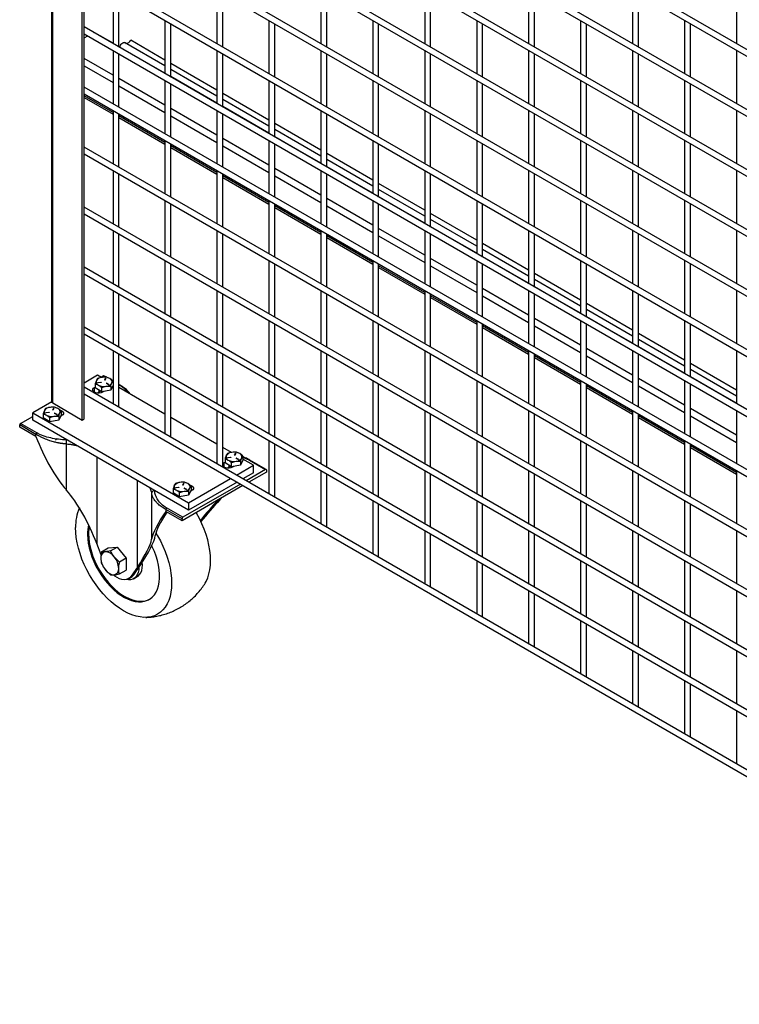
# Model space of a CAD drawing. Header units: inches. Extents: x 0.2 to 10.8, y 0.2 to 8.2.
# Tile 21 of 49: x 8.044 to 8.743, y 5.072 to 6.029. Entities that reach past the tile are written whole.
import ezdxf

# ---------------------------------------------------------------- set-up
doc = ezdxf.new("R2010")
doc.units = ezdxf.units.IN
doc.header["$MEASUREMENT"] = 0

msp = doc.modelspace()

# ---------------------------------------------------------------- linework, layer by layer
for p, q in [((8.07457, 7.54205), (8.07457, 5.65843)), ((8.07577, 5.65675), (8.07577, 7.54136)), ((8.10443, 5.64021), (8.10443, 6.59058)), ((8.10625, 5.64126), (8.10625, 6.42725)), ((9.52496, 5.55306), (8.10625, 6.37206)), ((8.10625, 6.36547), (9.52496, 5.54646)), ((9.52496, 5.49474), (8.10625, 6.31374)), ((8.10625, 6.30714), (9.52496, 5.48814)), ((9.52496, 5.43641), (8.10625, 6.25542)), ((8.10625, 6.24882), (9.52496, 5.42981)), ((9.52496, 5.37809), (8.10625, 6.19709)), ((8.10625, 6.19049), (9.52496, 5.37149)), ((9.52496, 5.31976), (8.10625, 6.13877)), ((8.10625, 6.13217), (9.52496, 5.31317)), ((9.52496, 5.26144), (8.10625, 6.08044)), ((8.10625, 6.07384), (9.52496, 5.25484)), ((8.13426, 6.05767), (8.13426, 6.00595)), ((8.23528, 6.05768), (8.23528, 6.00596)), ((8.33629, 6.05769), (8.33629, 6.00596)), ((8.43731, 6.0577), (8.43731, 6.00597)), ((8.53833, 6.05771), (8.53833, 6.00598)), ((8.63934, 6.05772), (8.63934, 6.00599)), ((8.74036, 6.05773), (8.74036, 6.006)), ((8.13998, 6.00265), (8.13998, 6.05437)), ((8.24099, 6.00266), (8.24099, 6.05438)), ((8.34201, 6.00267), (8.34201, 6.05439)), ((8.44302, 6.00268), (8.44302, 6.0544)), ((8.54404, 6.00268), (8.54404, 6.05441)), ((8.64505, 6.00269), (8.64505, 6.05442)), ((8.18477, 6.02851), (8.18477, 5.97679)), ((8.28579, 6.02852), (8.28579, 5.9768)), ((8.3868, 6.02853), (8.3868, 5.97681)), ((8.48782, 6.02854), (8.48782, 5.97682)), ((8.58883, 6.02855), (8.58883, 5.97683)), ((8.68985, 6.02856), (8.68985, 5.97684)), ((9.52496, 5.20312), (8.10625, 6.02212)), ((8.19049, 5.97349), (8.19049, 6.02522)), ((8.2915, 5.9735), (8.2915, 6.02523)), ((8.39252, 5.97351), (8.39252, 6.02523)), ((8.49353, 5.97352), (8.49353, 6.02524)), ((8.59455, 5.97353), (8.59455, 6.02525)), ((8.69556, 5.97354), (8.69556, 6.02526)), ((8.10625, 6.01552), (9.52496, 5.19652)), ((8.10625, 6.01152), (8.10971, 6.01352)), ((8.13426, 6.00623), (8.11658, 6.01644)), ((8.18477, 5.99002), (8.15159, 6.00918)), ((8.13426, 5.99935), (8.13426, 5.94762)), ((8.18477, 5.97708), (8.13998, 6.00293)), ((8.14116, 6.00232), (8.14116, 6.00225)), ((8.18477, 5.97715), (8.14116, 6.00232)), ((8.18477, 5.98421), (8.14549, 6.00689)), ((8.23528, 5.99936), (8.23528, 5.94763)), ((8.33629, 5.99937), (8.33629, 5.94764)), ((8.43731, 5.99938), (8.43731, 5.94765)), ((8.53833, 5.99939), (8.53833, 5.94766)), ((8.63934, 5.99939), (8.63934, 5.94767)), ((8.74036, 5.9994), (8.74036, 5.94768)), ((8.13426, 5.97545), (8.10625, 5.99162)), ((8.13998, 5.94432), (8.13998, 5.99605)), ((8.24099, 5.94433), (8.24099, 5.99606)), ((8.34201, 5.94434), (8.34201, 5.99607)), ((8.44302, 5.94435), (8.44302, 5.99608)), ((8.54404, 5.94436), (8.54404, 5.99609)), ((8.64505, 5.94437), (8.64505, 5.9961)), ((8.10625, 5.98448), (8.13426, 5.96831)), ((8.23528, 5.96086), (8.19049, 5.98672)), ((8.23528, 5.95505), (8.19049, 5.98091)), ((8.18477, 5.94629), (8.13998, 5.97215)), ((8.18477, 5.97019), (8.18477, 5.91846)), ((8.23528, 5.94799), (8.19049, 5.97385)), ((8.23528, 5.94792), (8.19049, 5.97378)), ((8.28579, 5.9702), (8.28579, 5.91847)), ((8.3868, 5.97021), (8.3868, 5.91848)), ((8.48782, 5.97022), (8.48782, 5.91849)), ((8.58883, 5.97023), (8.58883, 5.9185)), ((8.68985, 5.97024), (8.68985, 5.91851)), ((9.52496, 5.14479), (8.10625, 5.96379)), ((8.13998, 5.96501), (8.18477, 5.93915)), ((8.19049, 5.91516), (8.19049, 5.96689)), ((8.2915, 5.91517), (8.2915, 5.9669)), ((8.39252, 5.91518), (8.39252, 5.96691)), ((8.49353, 5.91519), (8.49353, 5.96692)), ((8.59455, 5.9152), (8.59455, 5.96693)), ((8.69556, 5.91521), (8.69556, 5.96694)), ((8.10625, 5.9572), (9.52496, 5.13819)), ((8.13426, 5.939), (8.10625, 5.95517)), ((8.10625, 5.95369), (8.13426, 5.93752)), ((8.28579, 5.93171), (8.24099, 5.95757)), ((8.28579, 5.92589), (8.24099, 5.95175)), ((8.23528, 5.91714), (8.19049, 5.94299)), ((8.28579, 5.91883), (8.24099, 5.94469)), ((8.28579, 5.91876), (8.24099, 5.94462)), ((8.13426, 5.94102), (8.13426, 5.8893)), ((8.13998, 5.886), (8.13998, 5.93772)), ((8.18477, 5.90984), (8.13998, 5.9357)), ((8.13998, 5.93422), (8.18477, 5.90836)), ((8.19049, 5.93585), (8.23528, 5.90999)), ((8.23528, 5.94103), (8.23528, 5.88931)), ((8.24099, 5.88601), (8.24099, 5.93773)), ((8.33629, 5.94104), (8.33629, 5.88932)), ((8.34201, 5.88602), (8.34201, 5.93774)), ((8.43731, 5.94105), (8.43731, 5.88933)), ((8.44302, 5.88603), (8.44302, 5.93775)), ((8.53833, 5.94106), (8.53833, 5.88933)), ((8.54404, 5.88604), (8.54404, 5.93776)), ((8.63934, 5.94107), (8.63934, 5.88934)), ((8.64505, 5.88605), (8.64505, 5.93777)), ((8.74036, 5.94108), (8.74036, 5.88935)), ((8.33629, 5.90255), (8.2915, 5.92841)), ((8.33629, 5.89674), (8.2915, 5.92259)), ((8.28579, 5.88798), (8.24099, 5.91384)), ((8.33629, 5.88968), (8.2915, 5.91553)), ((8.33629, 5.8896), (8.2915, 5.91546)), ((9.52496, 5.08647), (8.10625, 5.90547)), ((8.18477, 5.91187), (8.18477, 5.86014)), ((8.19049, 5.85684), (8.19049, 5.90857)), ((8.23528, 5.88068), (8.19049, 5.90654)), ((8.19049, 5.90506), (8.23528, 5.8792)), ((8.24099, 5.90669), (8.28579, 5.88083)), ((8.28579, 5.91188), (8.28579, 5.86015)), ((8.2915, 5.85685), (8.2915, 5.90858)), ((8.3868, 5.91188), (8.3868, 5.86016)), ((8.39252, 5.85686), (8.39252, 5.90859)), ((8.48782, 5.91189), (8.48782, 5.86017)), ((8.49353, 5.85687), (8.49353, 5.9086)), ((8.58883, 5.9119), (8.58883, 5.86018)), ((8.59455, 5.85688), (8.59455, 5.9086)), ((8.68985, 5.91191), (8.68985, 5.86019)), ((8.69556, 5.85689), (8.69556, 5.90861)), ((8.10625, 5.89887), (9.52496, 5.07987)), ((8.3868, 5.87339), (8.34201, 5.89925)), ((8.33629, 5.85882), (8.2915, 5.88468)), ((8.3868, 5.86758), (8.34201, 5.89344)), ((8.3868, 5.86052), (8.34201, 5.88638)), ((8.3868, 5.86045), (8.34201, 5.88631)), ((8.13426, 5.8827), (8.13426, 5.83097)), ((8.13998, 5.82767), (8.13998, 5.8794)), ((8.23528, 5.88271), (8.23528, 5.83098)), ((8.24099, 5.82768), (8.24099, 5.87941)), ((8.28579, 5.85153), (8.24099, 5.87739)), ((8.24099, 5.87591), (8.28579, 5.85005)), ((8.2915, 5.87754), (8.33629, 5.85168)), ((8.33629, 5.88272), (8.33629, 5.83099)), ((8.34201, 5.82769), (8.34201, 5.87942)), ((8.43731, 5.88273), (8.43731, 5.831)), ((8.44302, 5.8277), (8.44302, 5.87943)), ((8.53833, 5.88274), (8.53833, 5.83101)), ((8.54404, 5.82771), (8.54404, 5.87944)), ((8.63934, 5.88275), (8.63934, 5.83102)), ((8.64505, 5.82772), (8.64505, 5.87945)), ((8.74036, 5.88276), (8.74036, 5.83103)), ((8.43731, 5.84423), (8.39252, 5.87009)), ((8.3868, 5.82966), (8.34201, 5.85552)), ((8.43731, 5.83842), (8.39252, 5.86428)), ((8.43731, 5.83136), (8.39252, 5.85722)), ((8.43731, 5.83129), (8.39252, 5.85715)), ((9.52496, 5.02814), (8.10625, 5.84715)), ((8.18477, 5.85354), (8.18477, 5.80182)), ((8.19049, 5.79852), (8.19049, 5.85024)), ((8.28579, 5.85355), (8.28579, 5.80182)), ((8.2915, 5.79853), (8.2915, 5.85025)), ((8.33629, 5.82237), (8.2915, 5.84823)), ((8.2915, 5.84675), (8.33629, 5.82089)), ((8.34201, 5.84838), (8.3868, 5.82252)), ((8.3868, 5.85356), (8.3868, 5.80183)), ((8.39252, 5.79854), (8.39252, 5.85026)), ((8.48782, 5.85357), (8.48782, 5.80184)), ((8.49353, 5.79854), (8.49353, 5.85027)), ((8.58883, 5.85358), (8.58883, 5.80185)), ((8.59455, 5.79855), (8.59455, 5.85028)), ((8.68985, 5.85359), (8.68985, 5.80186)), ((8.69556, 5.79856), (8.69556, 5.85029)), ((8.10625, 5.84055), (9.52496, 5.02154)), ((8.48782, 5.81508), (8.44302, 5.84094)), ((8.48782, 5.80926), (8.44302, 5.83512)), ((8.48782, 5.8022), (8.44302, 5.82806)), ((8.48782, 5.80213), (8.44302, 5.82799)), ((8.13426, 5.82437), (8.13426, 5.77265)), ((8.13998, 5.76935), (8.13998, 5.82108)), ((8.23528, 5.82438), (8.23528, 5.77266)), ((8.24099, 5.76936), (8.24099, 5.82109)), ((8.33629, 5.82439), (8.33629, 5.77267)), ((8.34201, 5.76937), (8.34201, 5.82109)), ((8.3868, 5.79321), (8.34201, 5.81907)), ((8.34201, 5.81759), (8.3868, 5.79173)), ((8.43731, 5.80051), (8.39252, 5.82637)), ((8.39252, 5.81922), (8.43731, 5.79336)), ((8.43731, 5.8244), (8.43731, 5.77268)), ((8.44302, 5.76938), (8.44302, 5.8211)), ((8.53833, 5.82441), (8.53833, 5.77269)), ((8.54404, 5.76939), (8.54404, 5.82111)), ((8.63934, 5.82442), (8.63934, 5.7727)), ((8.64505, 5.7694), (8.64505, 5.82112)), ((8.74036, 5.82443), (8.74036, 5.77271)), ((8.53833, 5.78592), (8.49353, 5.81178)), ((8.53833, 5.78011), (8.49353, 5.80596)), ((8.53833, 5.77305), (8.49353, 5.7989)), ((8.53833, 5.77297), (8.49353, 5.79883)), ((9.52496, 4.96982), (8.10625, 5.78882)), ((8.18477, 5.79522), (8.18477, 5.74349)), ((8.19049, 5.74019), (8.19049, 5.79192)), ((8.28579, 5.79523), (8.28579, 5.7435)), ((8.2915, 5.7402), (8.2915, 5.79193)), ((8.3868, 5.79524), (8.3868, 5.74351)), ((8.39252, 5.74021), (8.39252, 5.79194)), ((8.43731, 5.76405), (8.39252, 5.78991)), ((8.39252, 5.78843), (8.43731, 5.76257)), ((8.48782, 5.77135), (8.44302, 5.79721)), ((8.44302, 5.79006), (8.48782, 5.7642)), ((8.48782, 5.79525), (8.48782, 5.74352)), ((8.49353, 5.74022), (8.49353, 5.79195)), ((8.58883, 5.79525), (8.58883, 5.74353)), ((8.59455, 5.74023), (8.59455, 5.79196)), ((8.68985, 5.79526), (8.68985, 5.74354)), ((8.69556, 5.74024), (8.69556, 5.79197)), ((8.10625, 5.78222), (9.52496, 4.96322)), ((8.58883, 5.75676), (8.54404, 5.78262)), ((8.58883, 5.75095), (8.54404, 5.77681)), ((8.58883, 5.74389), (8.54404, 5.76975)), ((8.58883, 5.74382), (8.54404, 5.76968)), ((8.13426, 5.76605), (8.13426, 5.71432)), ((8.13998, 5.71103), (8.13998, 5.76275)), ((8.23528, 5.76606), (8.23528, 5.71433)), ((8.24099, 5.71103), (8.24099, 5.76276)), ((8.33629, 5.76607), (8.33629, 5.71434)), ((8.34201, 5.71104), (8.34201, 5.76277)), ((8.43731, 5.76608), (8.43731, 5.71435)), ((8.44302, 5.71105), (8.44302, 5.76278)), ((8.48782, 5.7349), (8.44302, 5.76076)), ((8.53833, 5.74219), (8.49353, 5.76805)), ((8.49353, 5.76091), (8.53833, 5.73505)), ((8.53833, 5.76609), (8.53833, 5.71436)), ((8.54404, 5.71106), (8.54404, 5.76279)), ((8.63934, 5.7661), (8.63934, 5.71437)), ((8.64505, 5.71107), (8.64505, 5.7628)), ((8.74036, 5.76611), (8.74036, 5.71438)), ((8.44302, 5.75928), (8.48782, 5.73342)), ((8.63934, 5.7276), (8.59455, 5.75346)), ((8.63934, 5.72179), (8.59455, 5.74765)), ((8.63934, 5.71473), (8.59455, 5.74059)), ((8.63934, 5.71466), (8.59455, 5.74052)), ((8.18477, 5.73689), (8.18477, 5.68517)), ((8.19049, 5.68187), (8.19049, 5.73359)), ((8.28579, 5.7369), (8.28579, 5.68518)), ((8.2915, 5.68188), (8.2915, 5.7336)), ((8.3868, 5.73691), (8.3868, 5.68519)), ((8.39252, 5.68189), (8.39252, 5.73361)), ((8.48782, 5.73692), (8.48782, 5.68519)), ((8.49353, 5.6819), (8.49353, 5.73362)), ((8.53833, 5.70574), (8.49353, 5.7316)), ((8.58883, 5.71303), (8.54404, 5.73889)), ((8.54404, 5.73175), (8.58883, 5.70589)), ((8.58883, 5.73693), (8.58883, 5.6852)), ((8.59455, 5.68191), (8.59455, 5.73363)), ((8.68985, 5.73694), (8.68985, 5.68521)), ((8.69556, 5.68191), (8.69556, 5.73364)), ((9.52496, 4.91149), (8.10625, 5.7305)), ((8.10625, 5.7239), (9.52496, 4.9049)), ((8.49353, 5.73012), (8.53833, 5.70426)), ((8.68985, 5.69845), (8.64505, 5.72431)), ((8.68985, 5.69263), (8.64505, 5.71849)), ((8.13426, 5.70773), (8.13426, 5.656)), ((8.13998, 5.65338), (8.13998, 5.70443)), ((8.23528, 5.70774), (8.23528, 5.65601)), ((8.24099, 5.65271), (8.24099, 5.70444)), ((8.33629, 5.70774), (8.33629, 5.65602)), ((8.34201, 5.65272), (8.34201, 5.70445)), ((8.43731, 5.70775), (8.43731, 5.65603)), ((8.44302, 5.65273), (8.44302, 5.70446)), ((8.53833, 5.70776), (8.53833, 5.65604)), ((8.54404, 5.65274), (8.54404, 5.70446)), ((8.58883, 5.67658), (8.54404, 5.70244)), ((8.63934, 5.68388), (8.59455, 5.70974)), ((8.59455, 5.70259), (8.63934, 5.67673)), ((8.63934, 5.70777), (8.63934, 5.65605)), ((8.68985, 5.68557), (8.64505, 5.71143)), ((8.68985, 5.6855), (8.64505, 5.71136)), ((8.64505, 5.65275), (8.64505, 5.70447)), ((8.74036, 5.70778), (8.74036, 5.65606)), ((8.54404, 5.70096), (8.58883, 5.6751)), ((8.74036, 5.66929), (8.69556, 5.69515)), ((8.1193, 5.6837), (8.10625, 5.67616)), ((8.12307, 5.68152), (8.1193, 5.6837)), ((8.12246, 5.68187), (8.12483, 5.68324)), ((8.12483, 5.68324), (8.12738, 5.68177)), ((8.12814, 5.6817), (8.12539, 5.68329)), ((8.74036, 5.66348), (8.69556, 5.68933)), ((8.1169, 5.6754), (8.1169, 5.67141)), ((8.11975, 5.67655), (8.12231, 5.67695)), ((8.11975, 5.67629), (8.11975, 5.67655)), ((8.12243, 5.67669), (8.11987, 5.67629)), ((8.12231, 5.67667), (8.12231, 5.67695)), ((8.12626, 5.67923), (8.12695, 5.68071)), ((8.12626, 5.67916), (8.12626, 5.67923)), ((8.12695, 5.68042), (8.12633, 5.67909)), ((8.1274, 5.68064), (8.12671, 5.67916)), ((8.12695, 5.68071), (8.12695, 5.68042)), ((8.12971, 5.67477), (8.12783, 5.67585)), ((8.12816, 5.67604), (8.13004, 5.67496)), ((8.12816, 5.67575), (8.12816, 5.67604)), ((8.12993, 5.67473), (8.12816, 5.67575)), ((8.13004, 5.67496), (8.13004, 5.67477)), ((8.13426, 5.67396), (8.132, 5.66908)), ((8.14117, 5.67418), (8.13998, 5.67487)), ((8.13998, 5.67449), (8.14061, 5.67413)), ((8.18477, 5.67857), (8.18477, 5.62684)), ((8.19049, 5.62423), (8.19049, 5.67527)), ((8.28579, 5.67858), (8.28579, 5.62685)), ((8.2915, 5.62355), (8.2915, 5.67528)), ((8.3868, 5.67859), (8.3868, 5.62686)), ((8.39252, 5.62356), (8.39252, 5.67529)), ((8.48782, 5.6786), (8.48782, 5.62687)), ((8.49353, 5.62357), (8.49353, 5.6753)), ((8.58883, 5.67861), (8.58883, 5.62688)), ((8.59455, 5.62358), (8.59455, 5.67531)), ((8.68985, 5.65472), (8.64505, 5.68058)), ((8.68985, 5.67862), (8.68985, 5.62689)), ((8.74036, 5.65642), (8.69556, 5.68228)), ((8.74036, 5.65634), (8.69556, 5.6822)), ((8.69556, 5.62359), (8.69556, 5.67532)), ((9.52496, 4.85317), (8.10625, 5.67217)), ((8.10625, 5.66557), (9.52496, 4.84657)), ((8.11615, 5.67184), (8.1169, 5.67228)), ((8.11615, 5.66729), (8.11615, 5.67184)), ((8.12328, 5.66773), (8.1169, 5.67141)), ((8.1209, 5.66729), (8.11932, 5.66638)), ((8.1209, 5.66729), (8.1209, 5.66911)), ((8.12112, 5.66741), (8.1209, 5.66729)), ((8.12112, 5.66898), (8.12112, 5.66641)), ((8.12328, 5.66773), (8.12328, 5.67172)), ((8.132, 5.66908), (8.12328, 5.66773)), ((8.12533, 5.66805), (8.12403, 5.66729)), ((8.132, 5.67307), (8.132, 5.66908)), ((8.18477, 5.6459), (8.13998, 5.67176)), ((8.63934, 5.64742), (8.59455, 5.67328)), ((8.59455, 5.6718), (8.63934, 5.64594)), ((8.64505, 5.67343), (8.68985, 5.64758)), ((8.07466, 5.65792), (8.05617, 5.64725)), ((8.07577, 5.65675), (8.10443, 5.64021)), ((8.05617, 5.64725), (8.20769, 5.55978)), ((8.05617, 5.63996), (8.05617, 5.64725)), ((8.0664, 5.64624), (8.0664, 5.64226)), ((8.06924, 5.64739), (8.07181, 5.64779)), ((8.06924, 5.64713), (8.06924, 5.64739)), ((8.07193, 5.64753), (8.06936, 5.64713)), ((8.07181, 5.64751), (8.07181, 5.64779)), ((8.07575, 5.65007), (8.07644, 5.65155)), ((8.07575, 5.65), (8.07575, 5.65007)), ((8.07644, 5.65126), (8.07583, 5.64993)), ((8.07689, 5.65148), (8.07621, 5.65)), ((8.07644, 5.65155), (8.07644, 5.65126)), ((8.0792, 5.64561), (8.07732, 5.64669)), ((8.07765, 5.64689), (8.07953, 5.6458)), ((8.07765, 5.64659), (8.07765, 5.64689)), ((8.07942, 5.64557), (8.07765, 5.64659)), ((8.07953, 5.6458), (8.07953, 5.64561)), ((8.08382, 5.64495), (8.08149, 5.63992)), ((8.08382, 5.64894), (8.08382, 5.64495)), ((8.1398, 5.65281), (8.13998, 5.65338)), ((8.23528, 5.64941), (8.23528, 5.59768)), ((8.24099, 5.59507), (8.24099, 5.64611)), ((8.33629, 5.64942), (8.33629, 5.59769)), ((8.34201, 5.5944), (8.34201, 5.64612)), ((8.43731, 5.64943), (8.43731, 5.5977)), ((8.44302, 5.5944), (8.44302, 5.64613)), ((8.53833, 5.64944), (8.53833, 5.59771)), ((8.54404, 5.59441), (8.54404, 5.64614)), ((8.63934, 5.64945), (8.63934, 5.59772)), ((8.64505, 5.59442), (8.64505, 5.64615)), ((8.74036, 5.62556), (8.69556, 5.65142)), ((8.74036, 5.64946), (8.74036, 5.59773)), ((8.05933, 5.62629), (8.04354, 5.6354)), ((8.04354, 5.6334), (8.04354, 5.6354)), ((8.04433, 5.63677), (8.05617, 5.6436)), ((8.06012, 5.62766), (8.04433, 5.63677)), ((8.20769, 5.55249), (8.05617, 5.63996)), ((8.07278, 5.63857), (8.0664, 5.64226)), ((8.07278, 5.63857), (8.07278, 5.64256)), ((8.08149, 5.63992), (8.07278, 5.63857)), ((8.08149, 5.64391), (8.08149, 5.63992)), ((8.08458, 5.64452), (8.08328, 5.64377)), ((8.10443, 5.64021), (8.10625, 5.64126)), ((8.23528, 5.61674), (8.19049, 5.6426)), ((8.68985, 5.61827), (8.64505, 5.64413)), ((8.64505, 5.64265), (8.68985, 5.61679)), ((8.69556, 5.64428), (8.74036, 5.61842)), ((8.05933, 5.62429), (8.04354, 5.6334)), ((8.05933, 5.62429), (8.05933, 5.62629)), ((8.0889, 5.57223), (8.0889, 5.61696)), ((8.19031, 5.62365), (8.19049, 5.62423)), ((8.28579, 5.62025), (8.28579, 5.56853)), ((8.2915, 5.56591), (8.2915, 5.61695)), ((8.3868, 5.62026), (8.3868, 5.56854)), ((8.39252, 5.56524), (8.39252, 5.61696)), ((8.48782, 5.62027), (8.48782, 5.56855)), ((8.49353, 5.56525), (8.49353, 5.61697)), ((8.58883, 5.62028), (8.58883, 5.56856)), ((8.59455, 5.56526), (8.59455, 5.61698)), ((8.68985, 5.62029), (8.68985, 5.56857)), ((8.69556, 5.56527), (8.69556, 5.61699)), ((8.24934, 5.60863), (8.24099, 5.61345)), ((8.25253, 5.60633), (8.25322, 5.60781)), ((8.25322, 5.60752), (8.2526, 5.6062)), ((8.25367, 5.60774), (8.25298, 5.60626)), ((8.25322, 5.60781), (8.25322, 5.60752)), ((8.74036, 5.58911), (8.69556, 5.61497)), ((8.69556, 5.61349), (8.74036, 5.58763)), ((8.11848, 5.60399), (8.11848, 5.52016)), ((8.24242, 5.59895), (8.24317, 5.59939)), ((8.24242, 5.5944), (8.24242, 5.59895)), ((8.24317, 5.60251), (8.24317, 5.59852)), ((8.24955, 5.59484), (8.24317, 5.59852)), ((8.24602, 5.60366), (8.24858, 5.60405)), ((8.24602, 5.6034), (8.24602, 5.60366)), ((8.2487, 5.60379), (8.24614, 5.6034)), ((8.24858, 5.60377), (8.24858, 5.60405)), ((8.24955, 5.59484), (8.24955, 5.59882)), ((8.25253, 5.60626), (8.25253, 5.60633)), ((8.25598, 5.60187), (8.2541, 5.60296)), ((8.25443, 5.60315), (8.25631, 5.60206)), ((8.25443, 5.60286), (8.25443, 5.60315)), ((8.2562, 5.60184), (8.25443, 5.60286)), ((8.25631, 5.60206), (8.25631, 5.60187)), ((8.2606, 5.60122), (8.25827, 5.59619)), ((8.25827, 5.60017), (8.25827, 5.59619)), ((8.2606, 5.6052), (8.2606, 5.60122)), ((8.2606, 5.60409), (8.26688, 5.60123)), ((8.27083, 5.59622), (8.2606, 5.60213)), ((8.26688, 5.60123), (8.28267, 5.59212)), ((8.28322, 5.59218), (8.26744, 5.60129)), ((8.24081, 5.59449), (8.24099, 5.59507)), ((8.24716, 5.5944), (8.24559, 5.59349)), ((8.24716, 5.5944), (8.24716, 5.59622)), ((8.24739, 5.59452), (8.24716, 5.5944)), ((8.24739, 5.59609), (8.24739, 5.59351)), ((8.25827, 5.59619), (8.24955, 5.59484)), ((8.2516, 5.59515), (8.2503, 5.5944)), ((8.25432, 5.58669), (8.27083, 5.59622)), ((8.27083, 5.58893), (8.26063, 5.58305)), ((8.28267, 5.59212), (8.26379, 5.58123)), ((8.28345, 5.58966), (8.26632, 5.57977)), ((8.27083, 5.58893), (8.27083, 5.59622)), ((8.28345, 5.59167), (8.28345, 5.58966)), ((8.33629, 5.5911), (8.33629, 5.53937)), ((8.34201, 5.53675), (8.34201, 5.5878)), ((8.43731, 5.59111), (8.43731, 5.53938)), ((8.44302, 5.53608), (8.44302, 5.58781)), ((8.53833, 5.59111), (8.53833, 5.53939)), ((8.54404, 5.53609), (8.54404, 5.58782)), ((8.63934, 5.59112), (8.63934, 5.5394)), ((8.64505, 5.5361), (8.64505, 5.58783)), ((8.74036, 5.59113), (8.74036, 5.53941)), ((8.15801, 5.49734), (8.15801, 5.58116)), ((8.20202, 5.57718), (8.20271, 5.57866)), ((8.20271, 5.57837), (8.20209, 5.57704)), ((8.25808, 5.57793), (8.20217, 5.54565)), ((8.20316, 5.57859), (8.20248, 5.57711)), ((8.20271, 5.57866), (8.20271, 5.57837)), ((8.20769, 5.55978), (8.2486, 5.58339)), ((8.25492, 5.57975), (8.20769, 5.55249)), ((8.17181, 5.5691), (8.17181, 5.52437)), ((8.19267, 5.57335), (8.19267, 5.56936)), ((8.19904, 5.56568), (8.19267, 5.56936)), ((8.19551, 5.5745), (8.19807, 5.5749)), ((8.19551, 5.57424), (8.19551, 5.5745)), ((8.1982, 5.57463), (8.19563, 5.57424)), ((8.19807, 5.57462), (8.19807, 5.5749)), ((8.19904, 5.56568), (8.19904, 5.56967)), ((8.2606, 5.57647), (8.20138, 5.54228)), ((8.20202, 5.57711), (8.20202, 5.57718)), ((8.20547, 5.57272), (8.20359, 5.5738)), ((8.20392, 5.57399), (8.2058, 5.57291)), ((8.20392, 5.5737), (8.20392, 5.57399)), ((8.20569, 5.57268), (8.20392, 5.5737)), ((8.2058, 5.57291), (8.2058, 5.57272)), ((8.21009, 5.57206), (8.20776, 5.56703)), ((8.20776, 5.57102), (8.20776, 5.56703)), ((8.21085, 5.57163), (8.20954, 5.57088)), ((8.21009, 5.57605), (8.21009, 5.57206)), ((8.20776, 5.56703), (8.19904, 5.56568)), ((8.20769, 5.55978), (8.20769, 5.55249)), ((8.29132, 5.56533), (8.2915, 5.56591)), ((8.3868, 5.56194), (8.3868, 5.51021)), ((8.48782, 5.56195), (8.48782, 5.51022)), ((8.58883, 5.56196), (8.58883, 5.51023)), ((8.68985, 5.56197), (8.68985, 5.51024)), ((8.20138, 5.54429), (8.1856, 5.5534)), ((8.1856, 5.5534), (8.1856, 5.55139)), ((8.20138, 5.54228), (8.1856, 5.55139)), ((8.20217, 5.54565), (8.18639, 5.55476)), ((8.39252, 5.5076), (8.39252, 5.55864)), ((8.49353, 5.50692), (8.49353, 5.55865)), ((8.59455, 5.50693), (8.59455, 5.55866)), ((8.69556, 5.50694), (8.69556, 5.55867)), ((8.20138, 5.54228), (8.20138, 5.54429)), ((8.34183, 5.53618), (8.34201, 5.53675)), ((8.43731, 5.53278), (8.43731, 5.48105)), ((8.53833, 5.53279), (8.53833, 5.48106)), ((8.63934, 5.5328), (8.63934, 5.48107)), ((8.74036, 5.53281), (8.74036, 5.48108)), ((8.44302, 5.47844), (8.44302, 5.52948)), ((8.54404, 5.47777), (8.54404, 5.52949)), ((8.64505, 5.47778), (8.64505, 5.5295)), ((8.12269, 5.50917), (8.11848, 5.52016)), ((8.12323, 5.51223), (8.12956, 5.51589)), ((8.12956, 5.51589), (8.13825, 5.51667)), ((8.13191, 5.51301), (8.13825, 5.51667)), ((8.13825, 5.51667), (8.14693, 5.50587)), ((8.14693, 5.50587), (8.14059, 5.50221)), ((8.14693, 5.50587), (8.14693, 5.49429)), ((8.39234, 5.50702), (8.39252, 5.5076)), ((8.48782, 5.50362), (8.48782, 5.4519)), ((8.58883, 5.50363), (8.58883, 5.45191)), ((8.68985, 5.50364), (8.68985, 5.45192)), ((8.14059, 5.49063), (8.14693, 5.49429)), ((8.15801, 5.49734), (8.15183, 5.48834)), ((8.15436, 5.48979), (8.16054, 5.4988)), ((8.49353, 5.44928), (8.49353, 5.50032)), ((8.59455, 5.44861), (8.59455, 5.50033)), ((8.69556, 5.44862), (8.69556, 5.50034)), ((8.14929, 5.48595), (8.15182, 5.48741)), ((8.15183, 5.48834), (8.15436, 5.48979)), ((8.15431, 5.48601), (8.15778, 5.48802)), ((8.44284, 5.47786), (8.44302, 5.47844)), ((8.53833, 5.47447), (8.53833, 5.42274)), ((8.63934, 5.47448), (8.63934, 5.42275)), ((8.74036, 5.47449), (8.74036, 5.42276)), ((8.54404, 5.42012), (8.54404, 5.47117)), ((8.64505, 5.41945), (8.64505, 5.47118)), ((8.49335, 5.4487), (8.49353, 5.44928)), ((8.58883, 5.44531), (8.58883, 5.39358)), ((8.68985, 5.44532), (8.68985, 5.39359)), ((8.59455, 5.39097), (8.59455, 5.44201)), ((8.69556, 5.39029), (8.69556, 5.44202)), ((8.54386, 5.41955), (8.54404, 5.42012)), ((8.63934, 5.41615), (8.63934, 5.36443)), ((8.74036, 5.41616), (8.74036, 5.36443)), ((8.64505, 5.36181), (8.64505, 5.41285)), ((8.59437, 5.39039), (8.59455, 5.39097)), ((8.68985, 5.38699), (8.68985, 5.33527)), ((8.69556, 5.33265), (8.69556, 5.3837)), ((8.64487, 5.36123), (8.64505, 5.36181)), ((8.74036, 5.35784), (8.74036, 5.30611)), ((8.69538, 5.33207), (8.69556, 5.33265))]:
    msp.add_line(p, q)
at = {"flags": 128}
for points in [[(8.11573, 6.01665), (8.11611, 6.01662), (8.11658, 6.01644)], [(8.14116, 6.00232), (8.14128, 6.00329), (8.14164, 6.00431), (8.1422, 6.00528), (8.1429, 6.0061), (8.14367, 6.0067), (8.14445, 6.00701), (8.14516, 6.00702), (8.14549, 6.00689)], [(8.11987, 5.67629), (8.11978, 5.67629), (8.11969, 5.6763), (8.11962, 5.67634), (8.11958, 5.67638), (8.11958, 5.67644), (8.1196, 5.67649), (8.11967, 5.67653), (8.11975, 5.67655)], [(8.12231, 5.67695), (8.1224, 5.67695), (8.12249, 5.67693), (8.12256, 5.6769), (8.1226, 5.67685), (8.12261, 5.6768), (8.12258, 5.67675), (8.12252, 5.67671), (8.12243, 5.67669)], [(8.12403, 5.66729), (8.12262, 5.6667), (8.12096, 5.66639), (8.11922, 5.66639), (8.11756, 5.6667), (8.11615, 5.66729), (8.11512, 5.66811), (8.11458, 5.66907), (8.11458, 5.67007), (8.11512, 5.67103), (8.11615, 5.67184)], [(8.12025, 5.66635), (8.12068, 5.66698), (8.12112, 5.66738)], [(8.06936, 5.64713), (8.06927, 5.64713), (8.06918, 5.64714), (8.06911, 5.64718), (8.06907, 5.64723), (8.06907, 5.64728), (8.0691, 5.64733), (8.06916, 5.64737), (8.06924, 5.64739)], [(8.07181, 5.64779), (8.0719, 5.64779), (8.07198, 5.64778), (8.07205, 5.64774), (8.07209, 5.64769), (8.0721, 5.64764), (8.07207, 5.64759), (8.07201, 5.64755), (8.07193, 5.64753)], [(8.08275, 5.64977), (8.08317, 5.64966), (8.08458, 5.64907), (8.08561, 5.64826), (8.08614, 5.6473), (8.08614, 5.64629), (8.08561, 5.64534), (8.08458, 5.64452)], [(8.24099, 5.59755), (8.24139, 5.59814), (8.24242, 5.59895)], [(8.24614, 5.6034), (8.24605, 5.60339), (8.24596, 5.60341), (8.24589, 5.60344), (8.24585, 5.60349), (8.24584, 5.60354), (8.24587, 5.60359), (8.24593, 5.60363), (8.24602, 5.60366)], [(8.24858, 5.60405), (8.24867, 5.60406), (8.24876, 5.60404), (8.24883, 5.60401), (8.24887, 5.60396), (8.24887, 5.60391), (8.24885, 5.60386), (8.24879, 5.60382), (8.2487, 5.60379)], [(8.2503, 5.5944), (8.24889, 5.59381), (8.24723, 5.5935), (8.24549, 5.5935), (8.24383, 5.59381), (8.24242, 5.5944), (8.24139, 5.59522), (8.24099, 5.5958)], [(8.24652, 5.59346), (8.24695, 5.59408), (8.24739, 5.59448)], [(8.19563, 5.57424), (8.19554, 5.57423), (8.19545, 5.57425), (8.19538, 5.57429), (8.19534, 5.57433), (8.19534, 5.57439), (8.19537, 5.57444), (8.19543, 5.57448), (8.19551, 5.5745)], [(8.19807, 5.5749), (8.19817, 5.5749), (8.19825, 5.57488), (8.19832, 5.57485), (8.19836, 5.5748), (8.19837, 5.57475), (8.19834, 5.5747), (8.19828, 5.57466), (8.1982, 5.57463)], [(8.20902, 5.57688), (8.20944, 5.57677), (8.21085, 5.57618), (8.21187, 5.57536), (8.21241, 5.57441), (8.21241, 5.5734), (8.21187, 5.57244), (8.21085, 5.57163)], [(8.22377, 5.48158), (8.22478, 5.48336), (8.22634, 5.48681), (8.22757, 5.49059), (8.22845, 5.49467), (8.22898, 5.49903), (8.22916, 5.50363), (8.22898, 5.50844), (8.22845, 5.51341), (8.22757, 5.51851), (8.22634, 5.52371), (8.22478, 5.52896), (8.2229, 5.53422), (8.22071, 5.53945), (8.21823, 5.54462), (8.21548, 5.54968), (8.21515, 5.55023)], [(8.176, 5.53049), (8.17759, 5.52781), (8.18035, 5.52275), (8.18283, 5.51759), (8.18502, 5.51235), (8.1869, 5.50709), (8.18846, 5.50184), (8.18969, 5.49665), (8.19057, 5.49154), (8.1911, 5.48657), (8.19128, 5.48176), (8.1911, 5.47716), (8.19057, 5.47281), (8.18969, 5.46872), (8.18846, 5.46494), (8.1869, 5.46149), (8.18502, 5.4584), (8.18283, 5.4557), (8.18035, 5.4534), (8.17759, 5.45151), (8.17459, 5.45007), (8.17136, 5.44907), (8.16792, 5.44853), (8.1643, 5.44844), (8.16054, 5.44881), (8.15665, 5.44964), (8.15267, 5.45092), (8.14863, 5.45264), (8.14456, 5.45478), (8.14049, 5.45734), (8.13645, 5.46029), (8.13247, 5.4636), (8.12858, 5.46726), (8.12481, 5.47124), (8.1212, 5.4755), (8.11776, 5.48001), (8.11453, 5.48474), (8.11152, 5.48966), (8.10877, 5.49472), (8.10629, 5.49988), (8.1041, 5.50512), (8.10222, 5.51038), (8.10066, 5.51563), (8.09943, 5.52082), (8.09855, 5.52593), (8.09802, 5.5309), (8.09784, 5.53571)], [(8.10952, 5.52896), (8.10969, 5.52483), (8.11021, 5.52054), (8.11108, 5.51614), (8.11227, 5.51166), (8.11379, 5.50715), (8.11561, 5.50265), (8.11772, 5.49822), (8.12009, 5.49389), (8.12271, 5.48971), (8.12555, 5.48572), (8.12857, 5.48196), (8.13176, 5.47846), (8.13507, 5.47526), (8.13847, 5.4724), (8.14194, 5.4699), (8.14543, 5.46778), (8.14892, 5.46607), (8.15236, 5.46479), (8.15572, 5.46394), (8.15897, 5.46353), (8.16208, 5.46358), (8.16501, 5.46407), (8.16774, 5.46501), (8.17024, 5.46638), (8.17249, 5.46818), (8.17446, 5.47038), (8.17613, 5.47295), (8.17749, 5.47589), (8.17851, 5.47915), (8.17921, 5.4827), (8.17955, 5.48651), (8.17955, 5.49055), (8.17921, 5.49476), (8.17851, 5.49912), (8.17749, 5.50357), (8.17613, 5.50807), (8.17446, 5.51257), (8.17249, 5.51704), (8.17198, 5.5181)], [(8.11047, 5.52951), (8.11064, 5.52538), (8.11116, 5.52109), (8.11202, 5.51668), (8.11322, 5.5122), (8.11473, 5.50769), (8.11655, 5.5032), (8.11866, 5.49877), (8.12104, 5.49444), (8.12366, 5.49026), (8.1265, 5.48627), (8.12952, 5.4825), (8.1327, 5.47901), (8.13602, 5.47581), (8.13942, 5.47295), (8.14289, 5.47044), (8.14638, 5.46833), (8.14986, 5.46662), (8.1533, 5.46533), (8.15667, 5.46448), (8.15992, 5.46408), (8.16303, 5.46413), (8.16596, 5.46462), (8.16869, 5.46556), (8.1698, 5.4661)], [(8.15778, 5.48802), (8.15863, 5.48858), (8.16011, 5.49001), (8.1613, 5.49184), (8.16216, 5.49402), (8.16269, 5.49651), (8.16287, 5.49926), (8.16271, 5.50202)], [(8.15939, 5.49713), (8.15922, 5.4945), (8.15869, 5.49201), (8.15783, 5.48983), (8.15664, 5.48801), (8.15515, 5.48657), (8.1534, 5.48556), (8.15142, 5.48499), (8.14925, 5.48488), (8.14724, 5.48514)], [(8.15183, 5.48834), (8.15052, 5.48684), (8.14893, 5.48576), (8.1471, 5.48511), (8.14507, 5.48492), (8.14288, 5.48518), (8.14059, 5.4859), (8.13825, 5.48705), (8.1359, 5.4886), (8.13463, 5.48963)], [(8.15182, 5.48741), (8.15305, 5.4883), (8.15436, 5.48979)]]:
    msp.add_lwpolyline(points, dxfattribs=at)
for centre, radius, start, end in [((8.14665, 6.01175), 0.00557, 270.43068, 332.44096), ((8.12516, 5.68278), 0.000561, 65.69288, 125.61758), ((8.12131, 5.67734), 0.00343, 160.539, 249.25792), ((8.12402, 5.67456), 0.00713, 93.4335, 146.56112), ((8.12561, 5.68478), 0.01199, 242.64283, 279.7711), ((8.12563, 5.66986), 0.01199, 62.64283, 99.7711), ((8.1265, 5.67928), 0.000247, 193.12958, 329.28434), ((8.12716, 5.68058), 0.000247, 13.12958, 149.28434), ((8.12718, 5.68022), 0.000305, 60.51791, 139.35291), ((8.12721, 5.68008), 0.00713, 273.4335, 326.56112), ((8.12799, 5.67595), 0.000191, 29.99731, 209.99731), ((8.12799, 5.67543), 0.000363, 62.84443, 98.59734), ((8.12987, 5.67486), 0.000191, 209.99731, 29.99731), ((8.12993, 5.6773), 0.00343, 340.539, 69.25792), ((8.14094, 5.6737), 0.000535, 64.04522, 127.25323), ((8.07663, 5.65864), 0.00207, 185.6948, 245.62534), ((8.0708, 5.64818), 0.00343, 160.539, 249.25792), ((8.07352, 5.6454), 0.00713, 93.4335, 146.56112), ((8.0751, 5.65562), 0.01199, 242.64283, 279.7711), ((8.07512, 5.6407), 0.01199, 62.64283, 99.7711), ((8.07599, 5.65013), 0.000247, 193.12958, 329.28434), ((8.07665, 5.65142), 0.000247, 13.12958, 149.28434), ((8.07667, 5.65106), 0.000305, 60.51791, 139.35291), ((8.07671, 5.65092), 0.00713, 273.4335, 326.56112), ((8.07749, 5.64679), 0.000191, 29.99731, 209.99731), ((8.07749, 5.64627), 0.000363, 62.84443, 98.59734), ((8.07936, 5.64571), 0.000191, 209.99731, 29.99731), ((8.07942, 5.64814), 0.00343, 340.539, 69.25792), ((8.04526, 5.63532), 0.00172, 122.60548, 177.39452), ((8.06104, 5.62621), 0.00172, 122.60548, 177.39452), ((8.07731, 5.62286), 0.00231, 295.07677, 353.61556), ((8.25029, 5.60166), 0.00713, 93.4335, 146.56112), ((8.2519, 5.59696), 0.01199, 62.64283, 99.7711), ((8.25343, 5.60769), 0.000247, 13.12958, 149.28434), ((8.25345, 5.60732), 0.000305, 60.51791, 139.35291), ((8.2562, 5.6044), 0.00343, 340.539, 69.25792), ((8.24758, 5.60445), 0.00343, 160.539, 249.25792), ((8.25187, 5.61189), 0.01199, 242.64283, 279.7711), ((8.25277, 5.60639), 0.000247, 193.12958, 329.28434), ((8.25348, 5.60719), 0.00713, 273.4335, 326.56112), ((8.25426, 5.60305), 0.000191, 29.99731, 209.99731), ((8.25426, 5.60253), 0.000363, 62.84443, 98.59734), ((8.25614, 5.60197), 0.000191, 209.99731, 29.99731), ((8.26721, 5.60078), 0.000561, 65.69288, 125.61758), ((8.28297, 5.59174), 0.000487, 350.78596, 129.20329), ((8.19978, 5.5725), 0.00713, 93.4335, 146.56112), ((8.20139, 5.56781), 0.01199, 62.64283, 99.7711), ((8.20292, 5.57853), 0.000247, 13.12958, 149.28434), ((8.20294, 5.57817), 0.000305, 60.51791, 139.35291), ((8.20569, 5.57524), 0.00343, 340.539, 69.25792), ((8.19707, 5.57529), 0.00343, 160.539, 249.25792), ((8.20137, 5.58273), 0.01199, 242.64283, 279.7711), ((8.20226, 5.57723), 0.000247, 193.12958, 329.28434), ((8.20297, 5.57803), 0.00713, 273.4335, 326.56112), ((8.20376, 5.5739), 0.000191, 29.99731, 209.99731), ((8.20376, 5.57338), 0.000363, 62.84443, 98.59734), ((8.20563, 5.57281), 0.000191, 209.99731, 29.99731), ((8.14194, 5.53688), 0.04412, 156.15894, 181.53068), ((8.18731, 5.55332), 0.00172, 122.60548, 177.39452), ((8.20309, 5.54421), 0.00172, 122.60548, 177.39452), ((8.14731, 5.52933), 0.03779, 166.25478, 180.55661), ((8.14931, 5.52981), 0.03884, 169.10836, 180.43757), ((8.12778, 5.50687), 0.0054, 100.54678, 189.25188), ((8.12613, 5.50099), 0.01121, 33.43491, 86.57046), ((8.14128, 5.50687), 0.01884, 182.63929, 219.77207), ((8.12099, 5.49511), 0.01884, 2.63929, 39.77207), ((8.13615, 5.50098), 0.01121, 213.43491, 266.57046), ((8.13449, 5.49511), 0.0054, 280.54678, 9.25188)]:
    msp.add_arc(centre, radius, start, end)
for centre, major_axis, ratio, start_param, end_param in [((8.09306, 5.64376), (-0.03102, 0.08932), 0.40578, 1.648408, 2.34654), ((8.08474, 5.50069), (-0.03102, 0.08932), 0.40578, 4.790001, 5.488133), ((8.24225, 5.54597), (0.04997, 0.05587), 0.20573, 1.455722, 1.81094), ((8.24225, 5.54597), (0.04649, 0.05198), 0.20573, 1.431978, 1.836289), ((8.23394, 5.5793), (0.04649, 0.05198), 0.20573, 4.573571, 4.610066), ((8.21933, 5.57087), (0.04649, 0.05198), 0.20573, 2.13011, 2.828241), ((8.21933, 5.57087), (0.04301, 0.04809), 0.20573, 2.176681, 2.828241), ((8.12428, 5.47787), (0.04649, 0.05198), 0.20573, 5.271702, 5.969834), ((8.12428, 5.47787), (0.04997, 0.05587), 0.20573, 5.271702, 5.969834)]:
    msp.add_ellipse(centre, major_axis=major_axis, ratio=ratio, start_param=start_param, end_param=end_param)
for points in [[(8.11807, 5.67849), (8.11767, 5.67763), (8.11729, 5.67657), (8.1169, 5.6754)], [(8.1169, 5.6754), (8.11795, 5.67515), (8.11901, 5.67476), (8.12009, 5.67413)], [(8.11924, 5.68043), (8.11886, 5.67996), (8.11847, 5.67934), (8.11807, 5.67849)], [(8.1236, 5.68167), (8.12211, 5.68144), (8.12066, 5.681), (8.11924, 5.68043)], [(8.12009, 5.67413), (8.12118, 5.6735), (8.12224, 5.67267), (8.12328, 5.67172)], [(8.12795, 5.68178), (8.12653, 5.68191), (8.12508, 5.6819), (8.1236, 5.68167)], [(8.13114, 5.68051), (8.13005, 5.68114), (8.129, 5.68152), (8.12795, 5.68178)], [(8.13433, 5.6781), (8.13329, 5.67905), (8.13223, 5.67988), (8.13114, 5.68051)], [(8.132, 5.67307), (8.13238, 5.67424), (8.13277, 5.67529), (8.13316, 5.67615)], [(8.13316, 5.67615), (8.13356, 5.67701), (8.13395, 5.67762), (8.13433, 5.6781)], [(8.12328, 5.67172), (8.12471, 5.67229), (8.12615, 5.67273), (8.12764, 5.67296)], [(8.12764, 5.67296), (8.12913, 5.67319), (8.13057, 5.67319), (8.132, 5.67307)], [(8.06756, 5.64933), (8.06717, 5.64847), (8.06678, 5.64741), (8.0664, 5.64624)], [(8.0664, 5.64624), (8.06744, 5.64599), (8.0685, 5.6456), (8.06959, 5.64497)], [(8.06873, 5.65127), (8.06835, 5.6508), (8.06796, 5.65019), (8.06756, 5.64933)], [(8.07309, 5.65252), (8.0716, 5.65229), (8.07016, 5.65184), (8.06873, 5.65127)], [(8.06959, 5.64497), (8.07068, 5.64434), (8.07173, 5.64351), (8.07278, 5.64256)], [(8.07745, 5.65262), (8.07602, 5.65275), (8.07458, 5.65275), (8.07309, 5.65252)], [(8.08064, 5.65135), (8.07955, 5.65198), (8.07849, 5.65237), (8.07745, 5.65262)], [(8.08382, 5.64894), (8.08278, 5.64989), (8.08172, 5.65072), (8.08064, 5.65135)], [(8.08149, 5.64391), (8.08187, 5.64508), (8.08226, 5.64614), (8.08266, 5.64699)], [(8.08266, 5.64699), (8.08306, 5.64785), (8.08344, 5.64846), (8.08382, 5.64894)], [(8.07278, 5.64256), (8.0742, 5.64313), (8.07565, 5.64357), (8.07713, 5.6438)], [(8.07713, 5.6438), (8.07862, 5.64403), (8.08007, 5.64404), (8.08149, 5.64391)], [(8.24551, 5.60754), (8.24513, 5.60706), (8.24474, 5.60645), (8.24434, 5.60559)], [(8.24987, 5.60878), (8.24838, 5.60855), (8.24693, 5.6081), (8.24551, 5.60754)], [(8.25422, 5.60889), (8.2528, 5.60901), (8.25135, 5.60901), (8.24987, 5.60878)], [(8.25741, 5.60761), (8.25632, 5.60824), (8.25526, 5.60863), (8.25422, 5.60889)], [(8.2606, 5.6052), (8.25956, 5.60615), (8.2585, 5.60699), (8.25741, 5.60761)], [(8.24434, 5.60559), (8.24394, 5.60473), (8.24356, 5.60368), (8.24317, 5.60251)], [(8.24317, 5.60251), (8.24422, 5.60225), (8.24527, 5.60186), (8.24636, 5.60124)], [(8.24636, 5.60124), (8.24745, 5.60061), (8.24851, 5.59977), (8.24955, 5.59882)], [(8.24955, 5.59882), (8.25098, 5.59939), (8.25242, 5.59984), (8.25391, 5.60007)], [(8.25391, 5.60007), (8.2554, 5.6003), (8.25684, 5.6003), (8.25827, 5.60017)], [(8.25827, 5.60017), (8.25865, 5.60134), (8.25904, 5.6024), (8.25943, 5.60326)], [(8.25943, 5.60326), (8.25983, 5.60412), (8.26022, 5.60473), (8.2606, 5.6052)], [(8.195, 5.57838), (8.19462, 5.57791), (8.19423, 5.57729), (8.19383, 5.57643)], [(8.19936, 5.57962), (8.19787, 5.57939), (8.19642, 5.57895), (8.195, 5.57838)], [(8.20371, 5.57973), (8.20229, 5.57985), (8.20084, 5.57985), (8.19936, 5.57962)], [(8.2069, 5.57846), (8.20582, 5.57908), (8.20476, 5.57947), (8.20371, 5.57973)], [(8.21009, 5.57605), (8.20905, 5.57699), (8.20799, 5.57783), (8.2069, 5.57846)], [(8.19383, 5.57643), (8.19344, 5.57558), (8.19305, 5.57452), (8.19267, 5.57335)], [(8.19267, 5.57335), (8.19371, 5.5731), (8.19477, 5.57271), (8.19586, 5.57208)], [(8.19586, 5.57208), (8.19694, 5.57145), (8.198, 5.57062), (8.19904, 5.56967)], [(8.19904, 5.56967), (8.20047, 5.57023), (8.20191, 5.57068), (8.2034, 5.57091)], [(8.2034, 5.57091), (8.20489, 5.57114), (8.20634, 5.57114), (8.20776, 5.57102)], [(8.20776, 5.57102), (8.20814, 5.57218), (8.20853, 5.57324), (8.20893, 5.5741)], [(8.20893, 5.5741), (8.20932, 5.57496), (8.20971, 5.57557), (8.21009, 5.57605)]]:
    msp.add_open_spline(points, degree=3)
for points, knots in [([(8.14061, 5.67413), (8.14152, 5.67356), (8.14336, 5.67242), (8.14563, 5.67051), (8.14751, 5.66857), (8.14844, 5.66725), (8.14888, 5.66662)], [0, 0, 0, 0, 0.257294, 0.521577, 0.775367, 1, 1, 1, 1]), ([(8.15102, 5.66539), (8.15093, 5.66552), (8.15048, 5.66617), (8.14951, 5.66736), (8.14808, 5.66894), (8.14674, 5.67019), (8.14565, 5.67111), (8.14468, 5.67187), (8.14324, 5.67293), (8.14194, 5.67371), (8.14117, 5.67418)], [0, 0, 0, 0, 0.038162, 0.19021, 0.36322, 0.534611, 0.609994, 0.680537, 0.809042, 1, 1, 1, 1]), ([(8.0889, 5.61696), (8.08865, 5.61698), (8.08815, 5.617), (8.08739, 5.61706), (8.08661, 5.61713), (8.08581, 5.61721), (8.085, 5.61731), (8.08417, 5.61742), (8.08332, 5.61754), (8.08247, 5.61768), (8.08159, 5.61784), (8.07989, 5.61817), (8.07694, 5.61886), (8.07332, 5.61994), (8.07004, 5.62113), (8.06766, 5.62211), (8.06587, 5.62291), (8.06448, 5.62356), (8.06332, 5.62413), (8.06223, 5.62469), (8.0612, 5.62524), (8.06024, 5.62577), (8.05963, 5.62612), (8.05933, 5.62629)], [0, 0, 0, 0, 0.0224697, 0.0454951, 0.0690771, 0.0932169, 0.1179151, 0.1431725, 0.1689901, 0.1953683, 0.222308, 0.2498097, 0.3540213, 0.4999794, 0.6019445, 0.6853504, 0.7501966, 0.7957177, 0.8396795, 0.8820851, 0.9229377, 0.9622413, 1, 1, 1, 1]), ([(8.08914, 5.62085), (8.08654, 5.62098), (8.08395, 5.62118), (8.07879, 5.62179), (8.07622, 5.6222), (8.07122, 5.62328), (8.06879, 5.62395), (8.06419, 5.62559), (8.06203, 5.62655), (8.06012, 5.62766)], [0, 0, 0, 0, 0.25, 0.25, 0.5, 0.5, 0.75, 0.75, 1, 1, 1, 1]), ([(8.0889, 5.61696), (8.0889, 5.61723), (8.08891, 5.61756), (8.08893, 5.61827), (8.08895, 5.61866), (8.089, 5.61942), (8.08903, 5.61979), (8.08909, 5.6204), (8.08912, 5.62066), (8.08914, 5.62085)], [0, 0, 0, 0, 0.25, 0.25, 0.5, 0.5, 0.75, 0.75, 1, 1, 1, 1]), ([(8.0889, 5.61696), (8.08993, 5.61689), (8.09209, 5.61673), (8.09533, 5.61618), (8.09761, 5.61569), (8.09876, 5.61535), (8.09884, 5.61532)], [0, 0, 0, 0, 0.305551, 0.64072, 0.973043, 1, 1, 1, 1]), ([(8.26744, 5.60129), (8.26635, 5.60188), (8.26448, 5.60288), (8.26213, 5.60387), (8.26093, 5.60431), (8.2606, 5.60442)], [0, 0, 0, 0, 0.509729, 0.868024, 1, 1, 1, 1]), ([(8.16985, 5.57433), (8.16988, 5.57429), (8.17027, 5.57374), (8.17082, 5.57259), (8.17147, 5.57091), (8.1717, 5.56969), (8.17181, 5.5691)], [0, 0, 0, 0, 0.02697, 0.3592836, 0.694454, 1, 1, 1, 1]), ([(8.17458, 5.57152), (8.17426, 5.57151), (8.1739, 5.57144), (8.17322, 5.57118), (8.17289, 5.57099), (8.17235, 5.57052), (8.17214, 5.57024), (8.17187, 5.56966), (8.17181, 5.56937), (8.17181, 5.5691)], [0, 0, 0, 0, 0.25, 0.25, 0.5, 0.5, 0.75, 0.75, 1, 1, 1, 1]), ([(8.1856, 5.5534), (8.18542, 5.5535), (8.18506, 5.55371), (8.18453, 5.55402), (8.184, 5.55434), (8.18347, 5.55467), (8.18293, 5.55502), (8.18239, 5.55537), (8.18185, 5.55572), (8.18131, 5.55609), (8.18078, 5.55647), (8.17975, 5.55722), (8.17808, 5.55855), (8.17625, 5.56031), (8.17481, 5.56204), (8.1739, 5.56339), (8.17329, 5.56448), (8.17288, 5.56536), (8.17256, 5.56613), (8.17231, 5.56689), (8.17209, 5.56764), (8.17193, 5.56837), (8.17185, 5.56886), (8.17181, 5.5691)], [0, 0, 0, 0, 0.02247, 0.045495, 0.069077, 0.093217, 0.117915, 0.143173, 0.16899, 0.195368, 0.222308, 0.24981, 0.354021, 0.499979, 0.601944, 0.68535, 0.750197, 0.795718, 0.83968, 0.882085, 0.922938, 0.962241, 1, 1, 1, 1]), ([(8.18639, 5.55476), (8.18447, 5.55587), (8.1828, 5.55712), (8.17996, 5.55977), (8.1788, 5.56118), (8.17693, 5.56406), (8.17622, 5.56554), (8.17516, 5.56852), (8.17481, 5.57002), (8.17458, 5.57152)], [0, 0, 0, 0, 0.25, 0.25, 0.5, 0.5, 0.75, 0.75, 1, 1, 1, 1]), ([(8.12323, 5.51223), (8.12299, 5.51115), (8.1228, 5.51009), (8.12253, 5.508), (8.12246, 5.50699), (8.12246, 5.506)], [0, 0, 0, 0, 0.5, 0.5, 1, 1, 1, 1]), ([(8.1268, 5.51217), (8.12606, 5.51211), (8.1254, 5.51208), (8.12422, 5.51211), (8.1237, 5.51216), (8.12323, 5.51223)], [0, 0, 0, 0, 0.5, 0.5, 1, 1, 1, 1]), ([(8.13191, 5.51301), (8.13097, 5.51281), (8.13006, 5.51263), (8.12834, 5.51235), (8.12754, 5.51224), (8.1268, 5.51217)], [0, 0, 0, 0, 0.5, 0.5, 1, 1, 1, 1]), ([(8.13548, 5.50716), (8.13474, 5.50808), (8.13408, 5.50904), (8.1329, 5.51099), (8.13238, 5.51199), (8.13191, 5.51301)], [0, 0, 0, 0, 0.5, 0.5, 1, 1, 1, 1]), ([(8.12246, 5.506), (8.12246, 5.50501), (8.12253, 5.50408), (8.1228, 5.50231), (8.12299, 5.50147), (8.12323, 5.50066)], [0, 0, 0, 0, 0.5, 0.5, 1, 1, 1, 1]), ([(8.14059, 5.50221), (8.13965, 5.50296), (8.13874, 5.50373), (8.13702, 5.50537), (8.13622, 5.50624), (8.13548, 5.50716)], [0, 0, 0, 0, 0.5, 0.5, 1, 1, 1, 1]), ([(8.13982, 5.49597), (8.13982, 5.49696), (8.13989, 5.49798), (8.14016, 5.50006), (8.14036, 5.50113), (8.14059, 5.50221)], [0, 0, 0, 0, 0.5, 0.5, 1, 1, 1, 1]), ([(8.12323, 5.50066), (8.1237, 5.49964), (8.12422, 5.49864), (8.1254, 5.49668), (8.12606, 5.49573), (8.1268, 5.49481)], [0, 0, 0, 0, 0.5, 0.5, 1, 1, 1, 1]), ([(8.1268, 5.49481), (8.12754, 5.49389), (8.12834, 5.49302), (8.13006, 5.49138), (8.13097, 5.4906), (8.13191, 5.48986)], [0, 0, 0, 0, 0.5, 0.5, 1, 1, 1, 1]), ([(8.14059, 5.49063), (8.14036, 5.49144), (8.14016, 5.49228), (8.13989, 5.49406), (8.13982, 5.49499), (8.13982, 5.49597)], [0, 0, 0, 0, 0.5, 0.5, 1, 1, 1, 1]), ([(8.13191, 5.48986), (8.13238, 5.48979), (8.1329, 5.48974), (8.13408, 5.48971), (8.13474, 5.48973), (8.13548, 5.4898)], [0, 0, 0, 0, 0.5, 0.5, 1, 1, 1, 1]), ([(8.13548, 5.4898), (8.13622, 5.48986), (8.13702, 5.48997), (8.13874, 5.49026), (8.13965, 5.49043), (8.14059, 5.49063)], [0, 0, 0, 0, 0.5, 0.5, 1, 1, 1, 1]), ([(8.16626, 5.44846), (8.16656, 5.44846), (8.1687, 5.44846), (8.17267, 5.44888), (8.17812, 5.44973), (8.1835, 5.45106), (8.18877, 5.4528), (8.1939, 5.45496), (8.19886, 5.45752), (8.2036, 5.46048), (8.20811, 5.46381), (8.21235, 5.46749), (8.21629, 5.47152), (8.21988, 5.47587), (8.22238, 5.47927), (8.22355, 5.48128), (8.22377, 5.48166)], [0, 0, 0, 0, 0.013265, 0.092761, 0.172514, 0.252489, 0.332664, 0.413024, 0.493561, 0.574273, 0.655166, 0.736251, 0.817548, 0.899088, 0.980912, 1, 1, 1, 1])]:
    msp.add_open_spline(points, degree=3, knots=knots)

doc.saveas('drawing.dxf')
